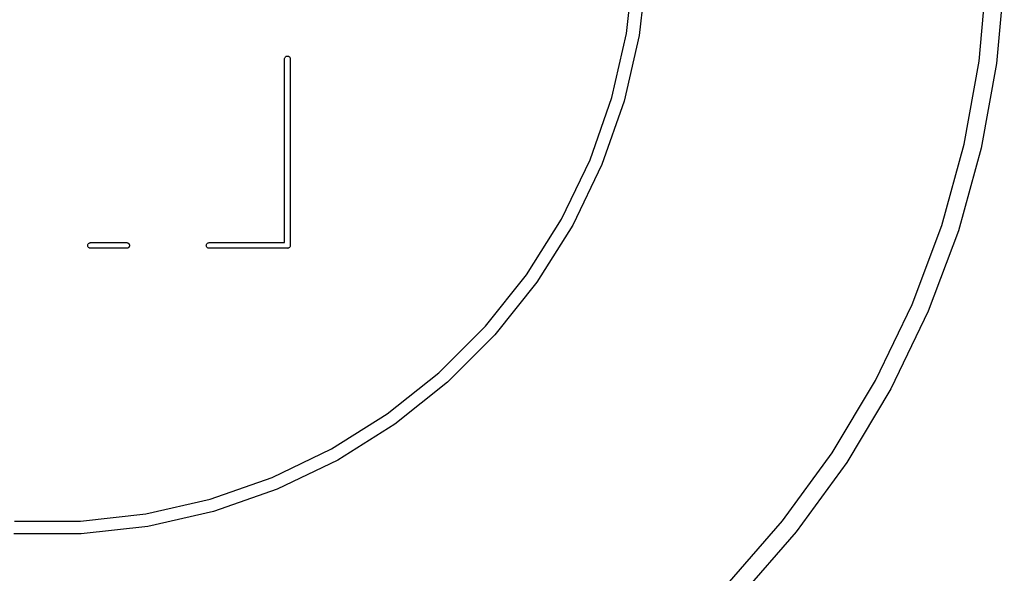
# Model space of a CAD drawing. Extents: x 3.09 to 8.99, y -6.18 to -2.41.
# Tile 32 of 119: x 6.94 to 7.75, y -5.72 to -5.26. Entities that reach past the tile are written whole.
import ezdxf

# ---------------------------------------------------------------- set-up
doc = ezdxf.new("R2010")
doc.units = 0
doc.header["$MEASUREMENT"] = 0
doc.layers.add('BLACK', color=7, linetype='CONTINUOUS')

msp = doc.modelspace()

# ---------------------------------------------------------------- linework, layer by layer
at = {"layer": 'BLACK', "linetype": 'CONTINUOUS'}
for p, q in [((7.44071, -5.26668), (7.44684, -5.21234)), ((7.45745, -5.21294), (7.45119, -5.26846)), ((7.73355, -5.28978), (7.73983, -5.22002)), ((7.75438, -5.22068), (7.74798, -5.29174)), ((7.42855, -5.31999), (7.44071, -5.26668)), ((7.45119, -5.26846), (7.43876, -5.32293)), ((7.15685, -5.28772), (7.15688, -5.28737)), ((7.15685, -5.44047), (7.15685, -5.28772)), ((7.15688, -5.28737), (7.15702, -5.28693)), ((7.15702, -5.28693), (7.15724, -5.28652)), ((7.15724, -5.28652), (7.15753, -5.28616)), ((7.15753, -5.28616), (7.15789, -5.28586)), ((7.15789, -5.28586), (7.1583, -5.28564)), ((7.1583, -5.28564), (7.15875, -5.28551)), ((7.15875, -5.28551), (7.15921, -5.28546)), ((7.15921, -5.28546), (7.15968, -5.28551)), ((7.15968, -5.28551), (7.16012, -5.28564)), ((7.16012, -5.28564), (7.16053, -5.28586)), ((7.16053, -5.28586), (7.16089, -5.28616)), ((7.16089, -5.28616), (7.16119, -5.28652)), ((7.16119, -5.28652), (7.16141, -5.28693)), ((7.16141, -5.28693), (7.16154, -5.28737)), ((7.16154, -5.28737), (7.16157, -5.28772)), ((7.16157, -5.28772), (7.16157, -5.44272)), ((7.72104, -5.3587), (7.73355, -5.28978)), ((7.74798, -5.29174), (7.73524, -5.36194)), ((7.41049, -5.3716), (7.42855, -5.31999)), ((7.43876, -5.32293), (7.42031, -5.37567)), ((7.70241, -5.42622), (7.72104, -5.3587)), ((7.73524, -5.36194), (7.71626, -5.43072)), ((7.38676, -5.42086), (7.41049, -5.3716)), ((7.42031, -5.37567), (7.39607, -5.42601)), ((7.35767, -5.46716), (7.38676, -5.42086)), ((7.39607, -5.42601), (7.36634, -5.47331)), ((7.6778, -5.4918), (7.70241, -5.42622)), ((7.71626, -5.43072), (7.69119, -5.49753)), ((6.99349, -5.44283), (6.99354, -5.44237)), ((6.99354, -5.4433), (6.99349, -5.44283)), ((6.99354, -5.44237), (6.99367, -5.44193)), ((6.99367, -5.44374), (6.99354, -5.4433)), ((6.99367, -5.44193), (6.99389, -5.44152)), ((6.99389, -5.44415), (6.99367, -5.44374)), ((6.99389, -5.44152), (6.99419, -5.44116)), ((6.99419, -5.44116), (6.99455, -5.44086)), ((6.99455, -5.44086), (6.99496, -5.44064)), ((6.99496, -5.44064), (6.9954, -5.44051)), ((6.9954, -5.44051), (6.99575, -5.44047)), ((6.99575, -5.44047), (7.02586, -5.44047)), ((7.02586, -5.44047), (7.02621, -5.44051)), ((7.02621, -5.44051), (7.02666, -5.44064)), ((7.02666, -5.44064), (7.02707, -5.44086)), ((7.02707, -5.44086), (7.02743, -5.44116)), ((7.02743, -5.44116), (7.02772, -5.44152)), ((7.02772, -5.44152), (7.02794, -5.44193)), ((7.02794, -5.44374), (7.02772, -5.44415)), ((7.02794, -5.44193), (7.02808, -5.44237)), ((7.02808, -5.4433), (7.02794, -5.44374)), ((7.02808, -5.44237), (7.02812, -5.44283)), ((7.02812, -5.44283), (7.02808, -5.4433)), ((7.09188, -5.44283), (7.09192, -5.44237)), ((7.09192, -5.4433), (7.09188, -5.44283)), ((7.09192, -5.44237), (7.09206, -5.44193)), ((7.09206, -5.44374), (7.09192, -5.4433)), ((7.09206, -5.44193), (7.09228, -5.44152)), ((7.09228, -5.44415), (7.09206, -5.44374)), ((7.09228, -5.44152), (7.09257, -5.44116)), ((7.09257, -5.44116), (7.09293, -5.44086)), ((7.09293, -5.44086), (7.09334, -5.44064)), ((7.09334, -5.44064), (7.09379, -5.44051)), ((7.09379, -5.44051), (7.09414, -5.44047)), ((7.09414, -5.44047), (7.15685, -5.44047)), ((7.16141, -5.44374), (7.16119, -5.44415)), ((7.16154, -5.4433), (7.16141, -5.44374)), ((7.16159, -5.44283), (7.16154, -5.4433)), ((7.16157, -5.44272), (7.16159, -5.44283)), ((6.99419, -5.44451), (6.99389, -5.44415)), ((6.99455, -5.44481), (6.99419, -5.44451)), ((6.99496, -5.44503), (6.99455, -5.44481)), ((6.9954, -5.44516), (6.99496, -5.44503)), ((6.99575, -5.4452), (6.9954, -5.44516)), ((7.02586, -5.4452), (6.99575, -5.4452)), ((7.02621, -5.44516), (7.02586, -5.4452)), ((7.02666, -5.44503), (7.02621, -5.44516)), ((7.02707, -5.44481), (7.02666, -5.44503)), ((7.02743, -5.44451), (7.02707, -5.44481)), ((7.02772, -5.44415), (7.02743, -5.44451)), ((7.09257, -5.44451), (7.09228, -5.44415)), ((7.09293, -5.44481), (7.09257, -5.44451)), ((7.09334, -5.44503), (7.09293, -5.44481)), ((7.09379, -5.44516), (7.09334, -5.44503)), ((7.09414, -5.4452), (7.09379, -5.44516)), ((7.1591, -5.4452), (7.09414, -5.4452)), ((7.15921, -5.44521), (7.1591, -5.4452)), ((7.15933, -5.4452), (7.15921, -5.44521)), ((7.15968, -5.44516), (7.15933, -5.4452)), ((7.15933, -5.4452), (7.15933, -5.4452)), ((7.16012, -5.44503), (7.15968, -5.44516)), ((7.16053, -5.44481), (7.16012, -5.44503)), ((7.16089, -5.44451), (7.16053, -5.44481)), ((7.16119, -5.44415), (7.16089, -5.44451)), ((7.32358, -5.50991), (7.35767, -5.46716)), ((7.36634, -5.47331), (7.3315, -5.517)), ((7.64741, -5.55491), (7.6778, -5.4918)), ((7.69119, -5.49753), (7.66023, -5.56181)), ((7.28491, -5.54858), (7.32358, -5.50991)), ((7.3315, -5.517), (7.292, -5.5565)), ((7.24216, -5.58267), (7.28491, -5.54858)), ((7.292, -5.5565), (7.24831, -5.59134)), ((7.61148, -5.61504), (7.64741, -5.55491)), ((7.66023, -5.56181), (7.62364, -5.62306)), ((7.19586, -5.61176), (7.24216, -5.58267)), ((7.24831, -5.59134), (7.20101, -5.62107)), ((7.1466, -5.63549), (7.19586, -5.61176)), ((7.57031, -5.67171), (7.61148, -5.61504)), ((7.20101, -5.62107), (7.15067, -5.64531)), ((7.62364, -5.62306), (7.5817, -5.68079)), ((7.09499, -5.65355), (7.1466, -5.63549)), ((7.15067, -5.64531), (7.09793, -5.66376)), ((7.04168, -5.66571), (7.09499, -5.65355)), ((7.09793, -5.66376), (7.04346, -5.67619)), ((6.93266, -5.67184), (6.98734, -5.67184)), ((6.98734, -5.67184), (7.04168, -5.66571)), ((7.52422, -5.72445), (7.57031, -5.67171)), ((7.04346, -5.67619), (6.98794, -5.68245)), ((7.5817, -5.68079), (7.53475, -5.73452)), ((6.98794, -5.68245), (6.93206, -5.68245))]:
    msp.add_line(p, q, dxfattribs=at)

doc.saveas('drawing.dxf')
